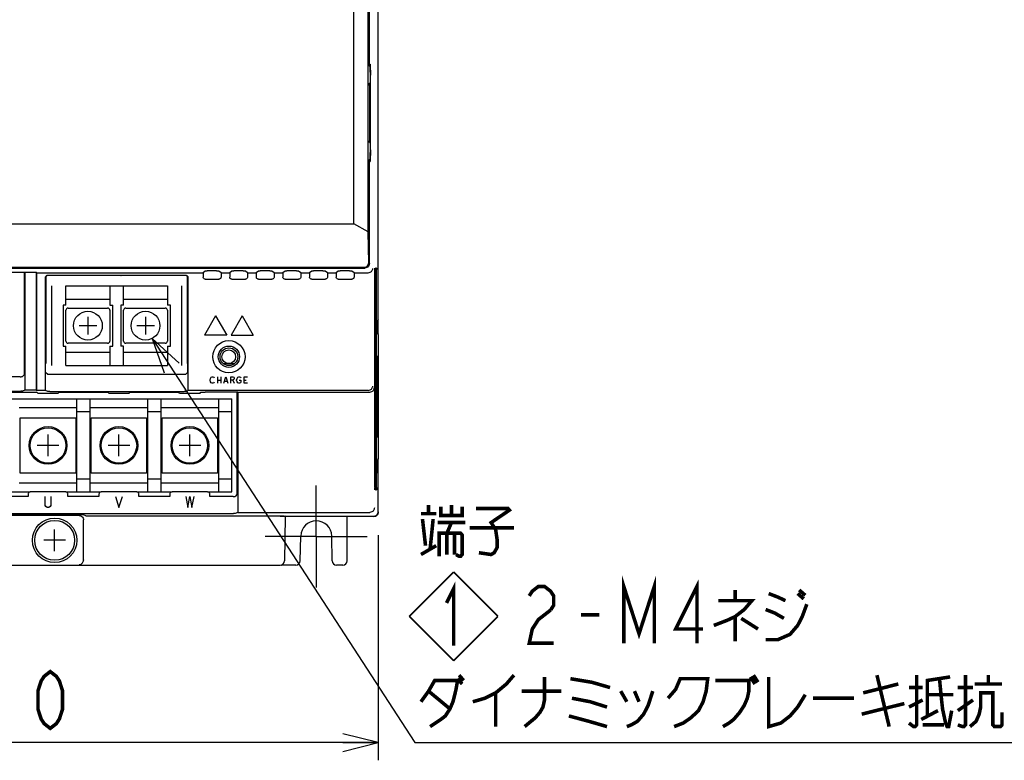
# Model space of a CAD drawing. Extents: x 0 to 1680, y 0 to 1188.
# Tile 13 of 31: x 924 to 1146, y 476 to 643. Entities that reach past the tile are written whole.
import ezdxf

# ---------------------------------------------------------------- set-up
doc = ezdxf.new("R2010")
doc.units = 0
doc.header["$LTSCALE"] = 92.4
doc.linetypes.add('CENTER', pattern=[0.6, 0.375, -0.075, 0.075, -0.075])
doc.layers.get('0').update_dxf_attribs({"linetype": 'CONTINUOUS'})
for name, color, linetype in [('ALL_AXIS', 7, 'CONTINUOUS'), ('ALL_CURVE', 7, 'CONTINUOUS'), ('ALL_DIM', 7, 'CONTINUOUS'), ('ALL_FEATURES', 7, 'CONTINUOUS'), ('ALL_NOTE', 7, 'CONTINUOUS')]:
    doc.layers.add(name, color=color, linetype=linetype)
doc.dimstyles.get("Standard").update_dxf_attribs({"dimtxt": 2.5, "dimasz": 2.5, "dimexe": 1.25, "dimexo": 0.625, "dimtad": 1, "dimcen": 2.5, "dimazin": 3, "dimtfac": 1, "dimtmove": 0, "dimatfit": 3})

# ---------------------------------------------------------------- blocks, each defined once
blk = doc.blocks.new('_OPEN')
at = {"color": 0, "linetype": 'BYBLOCK'}
for p, q in [((0, 0), (-1, 0.25)), ((-1, -0.25), (0, 0)), ((-1, 0), (0, 0))]:
    blk.add_line(p, q, dxfattribs=at)
blk = doc.blocks.new('*D2')
at = {"layer": 'ALL_DIM', "color": 2, "linetype": 'CONTINUOUS'}
for p, q in [((1005, 526.79), (1005, 476)), ((835, 526.04), (835, 476)), ((835, 480), (920, 480)), ((1005, 480), (920, 480))]:
    blk.add_line(p, q, dxfattribs=at)
at = {"layer": 'ALL_DIM', "color": 2, "linetype": 'CONTINUOUS', "xscale": 8, "yscale": 8, "zscale": 8, "rotation": 180}
blk.add_blockref('_OPEN', (835, 480), dxfattribs=at)
at = {"layer": 'ALL_DIM', "color": 2, "linetype": 'CONTINUOUS', "xscale": 8, "yscale": 8, "zscale": 8}
blk.add_blockref('_OPEN', (1005, 480), dxfattribs=at)
blk = doc.blocks.new('REV_BL0', base_point=(1021.99, 508.46))
at = {"color": 7, "linetype": 'CONTINUOUS', "const_width": 0.4}
for points in [[(1021.99, 518.46), (1011.99, 508.46)], [(1021.99, 518.46), (1031.99, 508.46)], [(1021.99, 498.46), (1011.99, 508.46)], [(1021.99, 498.46), (1031.99, 508.46)]]:
    blk.add_lwpolyline(points, dxfattribs=at)
at = {"color": 2, "linetype": 'CONTINUOUS', "const_width": 0.8}
blk.add_lwpolyline([(1020.39, 511.48), (1021.99, 514.68), (1021.99, 501.88)], dxfattribs=at)

msp = doc.modelspace()

# ---------------------------------------------------------------- linework, layer by layer
at = {"color": 6, "linetype": 'CONTINUOUS'}
for p, q in [((931.35, 565), (931.35, 583)), ((960.65, 565), (960.65, 583))]:
    msp.add_line(p, q, dxfattribs=at)
at = {"color": 7, "linetype": 'CONTINUOUS'}
for p, q in [((934.55, 583), (957.45, 583)), ((934.55, 578.6), (934.55, 583)), ((944.45, 583), (944.45, 578.6)), ((947.55, 578.6), (947.55, 583)), ((957.45, 583), (957.45, 578.6)), ((934.55, 580), (944.45, 580)), ((947.55, 580), (957.45, 580)), ((934.55, 578.6), (933.9, 578.6)), ((933.9, 578.6), (933.9, 569.4)), ((934.55, 570.525), (934.55, 577.475)), ((935.05, 577.975), (943.95, 577.975)), ((944.45, 578.6), (945.1, 578.6)), ((944.45, 577.475), (944.45, 570.525)), ((945.1, 569.4), (945.1, 578.6)), ((947.55, 578.6), (946.9, 578.6)), ((946.9, 578.6), (946.9, 569.4)), ((947.55, 570.525), (947.55, 577.475)), ((948.05, 577.975), (956.95, 577.975)), ((958.1, 578.6), (957.45, 578.6)), ((957.45, 577.475), (957.45, 570.525)), ((958.1, 569.4), (958.1, 578.6)), ((933.9, 569.4), (934.55, 569.4)), ((934.55, 565), (934.55, 569.4)), ((943.95, 570.025), (935.05, 570.025)), ((944.45, 569.4), (945.1, 569.4)), ((944.45, 569.4), (944.45, 565)), ((947.55, 569.4), (946.9, 569.4)), ((947.55, 565), (947.55, 569.4)), ((956.95, 570.025), (948.05, 570.025)), ((957.45, 569.4), (958.1, 569.4)), ((957.45, 569.4), (957.45, 565)), ((934.55, 568), (944.45, 568)), ((947.55, 568), (957.45, 568)), ((934.55, 565), (957.45, 565)), ((918.997, 557.5), (972, 557.5)), ((937, 536.5), (937, 557.5)), ((940, 536.5), (940, 557.5)), ((953, 536.5), (953, 557.5)), ((956, 536.5), (956, 557.5)), ((969, 536.5), (969, 557.5)), ((972, 536.5), (972, 557.5)), ((937, 555.5), (924, 555.5)), ((953, 555.5), (940, 555.5)), ((969, 555.5), (956, 555.5)), ((924.25, 553.25), (936.75, 553.25)), ((924.25, 540.75), (924.25, 553.25)), ((936.75, 553.25), (936.75, 540.75)), ((940, 554.6), (937, 554.6)), ((940.25, 553.25), (952.75, 553.25)), ((940.25, 540.75), (940.25, 553.25)), ((952.75, 553.25), (952.75, 540.75)), ((956, 554.6), (953, 554.6)), ((956.25, 553.25), (968.75, 553.25)), ((956.25, 540.75), (956.25, 553.25)), ((968.75, 553.25), (968.75, 540.75)), ((972, 554.6), (969, 554.6)), ((936.75, 540.75), (924.25, 540.75)), ((952.75, 540.75), (940.25, 540.75)), ((968.75, 540.75), (956.25, 540.75)), ((937, 538.5), (924, 538.5)), ((940, 539.4), (937, 539.4)), ((953, 538.5), (940, 538.5)), ((956, 539.4), (953, 539.4)), ((969, 538.5), (956, 538.5)), ((972, 539.4), (969, 539.4)), ((918.5, 536.5), (926.5, 536.5)), ((934.5, 536.5), (942.5, 536.5)), ((950.5, 536.5), (958.5, 536.5)), ((966.5, 536.5), (972, 536.5))]:
    msp.add_line(p, q, dxfattribs=at)
at = {"color": 4, "linetype": 'CONTINUOUS'}
for p, q in [((939.5, 576), (939.5, 572)), ((952.5, 576), (952.5, 572)), ((941.5, 574), (937.5, 574)), ((954.5, 574), (950.5, 574))]:
    msp.add_line(p, q, dxfattribs=at)
at = {"color": 40, "linetype": 'CONTINUOUS'}
for p, q in [((930.5, 544.55), (930.5, 549.45)), ((946.5, 544.55), (946.5, 549.45)), ((962.5, 544.55), (962.5, 549.45)), ((932.95, 547), (928.05, 547)), ((948.95, 547), (944.05, 547)), ((964.95, 547), (960.05, 547))]:
    msp.add_line(p, q, dxfattribs=at)
at = {"color": 7, "linetype": 'CONTINUOUS'}
for centre, radius in [((939.5, 574), 3.25), ((952.5, 574), 3.25), ((930.5, 547), 4.25), ((930.5, 547), 4), ((946.5, 547), 4.25), ((946.5, 547), 4), ((962.5, 547), 4.25), ((962.5, 547), 4)]:
    msp.add_circle(centre, radius, dxfattribs=at)
for centre, start, end in [((935.05, 577.475), 90, 180), ((943.95, 577.475), 0, 90), ((948.05, 577.475), 90, 180), ((956.95, 577.475), 0, 90), ((935.05, 570.525), 180, 270), ((943.95, 570.525), 270, 360), ((948.05, 570.525), 180, 270), ((956.95, 570.525), 270, 360)]:
    msp.add_arc(centre, 0.5, start, end, dxfattribs=at)
at = {"layer": 'ALL_AXIS', "color": 7, "linetype": 'CONTINUOUS'}
for p, q in [((1005, 575.367), (1004.816, 575.183)), ((970.051, 565.45), (972.549, 565.45)), ((1005, 540.633), (1004.816, 540.817))]:
    msp.add_line(p, q, dxfattribs=at)
at = {"layer": 'ALL_AXIS', "color": 7, "linetype": 'CENTER'}
for q in [(991, 538), (979.5, 526.5), (1002.5, 526.5), (991, 515)]:
    msp.add_line((991, 526.5), q, dxfattribs=at)
at = {"layer": 'ALL_AXIS', "color": 7, "linetype": 'CONTINUOUS'}
for points in [[(1004.816, 575.183), (1004.811, 575.146), (1004.806, 575.046), (1004.801, 574.888), (1004.797, 574.678), (1004.794, 574.426), (1004.792, 574.142), (1004.791, 573.839), (1004.791, 573.528), (1004.792, 573.225), (1004.794, 572.941), (1004.797, 572.689), (1004.801, 572.479), (1004.806, 572.321), (1004.811, 572.221), (1004.816, 572.184)], [(1004.816, 543.816), (1004.811, 543.779), (1004.806, 543.679), (1004.801, 543.521), (1004.797, 543.311), (1004.794, 543.059), (1004.792, 542.775), (1004.791, 542.472), (1004.791, 542.161), (1004.792, 541.858), (1004.794, 541.574), (1004.797, 541.322), (1004.801, 541.112), (1004.806, 540.954), (1004.811, 540.854), (1004.816, 540.817)]]:
    msp.add_lwpolyline(points, dxfattribs=at)
for centre, radius in [((971.27, 567), 1.55), ((932, 525.6), 5), ((932, 525.6), 4.5)]:
    msp.add_circle(centre, radius, dxfattribs=at)
at = {"layer": 'ALL_CURVE', "color": 4, "linetype": 'CONTINUOUS'}
for p, q in [((968.3, 576.2), (965.8, 571.87)), ((968.3, 576.2), (970.8, 571.87)), ((974.3, 576.2), (971.8, 571.87)), ((974.3, 576.2), (976.8, 571.87)), ((970.8, 571.87), (965.8, 571.87)), ((971.8, 571.87), (976.8, 571.87)), ((967.05, 561.75), (967.144, 562.125)), ((967.144, 562.125), (967.331, 562.375)), ((967.331, 562.375), (967.519, 562.5)), ((967.519, 562.5), (967.706, 562.5)), ((967.706, 562.5), (967.894, 562.375)), ((967.894, 562.375), (967.987, 562.25)), ((968.737, 562.5), (968.737, 561)), ((969.487, 562.5), (969.487, 561)), ((970.144, 561), (970.612, 562.5)), ((970.612, 562.5), (971.081, 561)), ((971.737, 562.5), (972.206, 562.5)), ((971.737, 561), (971.737, 562.5)), ((972.206, 562.5), (972.394, 562.375)), ((972.394, 562.375), (972.487, 562.25)), ((972.487, 562), (972.394, 561.875)), ((972.487, 562.25), (972.487, 562)), ((973.05, 561.75), (973.144, 562.125)), ((973.144, 562.125), (973.331, 562.375)), ((973.331, 562.375), (973.519, 562.5)), ((973.519, 562.5), (973.706, 562.5)), ((973.706, 562.5), (973.894, 562.375)), ((973.894, 562.375), (973.987, 562.25)), ((974.737, 562.5), (975.487, 562.5)), ((974.737, 561), (974.737, 562.5)), ((967.144, 561.375), (967.05, 561.75)), ((967.331, 561.125), (967.144, 561.375)), ((967.519, 561), (967.331, 561.125)), ((967.706, 561), (967.519, 561)), ((967.894, 561.125), (967.706, 561)), ((967.987, 561.25), (967.894, 561.125)), ((968.737, 561.75), (969.487, 561.75)), ((970.331, 561.5), (970.894, 561.5)), ((972.206, 561.75), (971.737, 561.75)), ((972.394, 561.875), (972.206, 561.75)), ((972.206, 561.75), (972.487, 561)), ((973.144, 561.375), (973.05, 561.75)), ((973.331, 561.125), (973.144, 561.375)), ((973.519, 561), (973.331, 561.125)), ((973.706, 561), (973.519, 561)), ((973.612, 561.75), (973.987, 561.75)), ((973.894, 561.125), (973.706, 561)), ((973.987, 561.25), (973.894, 561.125)), ((973.987, 561.75), (973.987, 561.25)), ((974.737, 561.75), (975.206, 561.75)), ((975.487, 561), (974.737, 561)), ((929.87, 533.417), (929.87, 535.5)), ((931.12, 535.5), (931.12, 533.417)), ((945.72, 535.5), (946.501, 533)), ((946.501, 533), (947.283, 535.5)), ((961.57, 535.5), (962.039, 533)), ((962.039, 533), (962.508, 535.5)), ((962.508, 535.5), (962.976, 533)), ((962.976, 533), (963.445, 535.5)), ((930.026, 533.208), (929.87, 533.417)), ((930.339, 533), (930.026, 533.208)), ((930.964, 533.208), (930.651, 533)), ((931.12, 533.417), (930.964, 533.208)), ((930.651, 533), (930.339, 533))]:
    msp.add_line(p, q, dxfattribs=at)
at = {"layer": 'ALL_CURVE', "color": 40, "linetype": 'CONTINUOUS'}
for p, q in [((932, 523.15), (932, 528.05)), ((934.45, 525.6), (929.55, 525.6))]:
    msp.add_line(p, q, dxfattribs=at)
at = {"layer": 'ALL_DIM', "color": 2, "linetype": 'CONTINUOUS', "const_width": 0.8}
msp.add_lwpolyline([(931.008, 483.2), (929.632, 484.267), (928.944, 485.333), (928.256, 487.467), (928.256, 491.733), (928.944, 493.867), (929.632, 494.933), (931.008, 496), (932.384, 494.933), (933.072, 493.867), (933.76, 491.733), (933.76, 487.467), (933.072, 485.333), (932.384, 484.267), (931.008, 483.2)], dxfattribs=at)
at = {"layer": 'ALL_FEATURES', "color": 7, "linetype": 'CONTINUOUS'}
for p, q in [((1005, 571.991), (1005, 782.009)), ((999.5, 597), (999.5, 659.73)), ((1002.744, 595.138), (1002.744, 656.357)), ((1003, 632.5), (1003, 656.406)), ((1003.01, 633), (1003.01, 656.401)), ((1003, 633), (1003.01, 633)), ((1003.01, 633), (1003.18, 633)), ((1003, 632.5), (1003.136, 632.364)), ((1003.154, 631.515), (1003.142, 632.214)), ((1003.157, 631.153), (1003.154, 631.515)), ((1003.157, 631.153), (1003.157, 613.014)), ((1003.099, 628.675), (1003.041, 628.675)), ((1003.232, 613.62), (1003.231, 630.514)), ((1003.032, 628.176), (1003.032, 615.694)), ((1003.108, 615.822), (1003.107, 628.307)), ((1003.041, 615.325), (1003.099, 615.325)), ((1003.156, 612.669), (1003.157, 613.014)), ((1003.23, 613.352), (1003.194, 611.286)), ((1003, 611.5), (1003.136, 611.636)), ((1003, 588), (1003, 611.5)), ((1003.01, 611), (1003, 611)), ((1003.01, 611), (1003.18, 611)), ((1003.01, 588.043), (1003.01, 611)), ((1003.142, 611.786), (1003.151, 612.3)), ((1003.151, 612.3), (1003.156, 612.669)), ((837.279, 597), (999.5, 597)), ((1002.744, 595.138), (999.5, 597)), ((1002.83, 588.17), (1002.744, 595.138)), ((838, 587), (1002, 587)), ((838.157, 587.157), (1001.843, 587.157)), ((965.983, 586.328), (965.476, 585.938)), ((968.517, 586.341), (966.387, 586.341)), ((969.524, 585.938), (969.017, 586.328)), ((971.983, 586.328), (971.476, 585.938)), ((974.517, 586.341), (972.387, 586.341)), ((975.524, 585.938), (975.017, 586.328)), ((977.983, 586.328), (977.476, 585.938)), ((980.517, 586.341), (978.387, 586.341)), ((981.524, 585.938), (981.017, 586.328)), ((983.983, 586.328), (983.476, 585.938)), ((986.517, 586.341), (984.387, 586.341)), ((987.524, 585.938), (987.017, 586.328)), ((989.983, 586.328), (989.476, 585.938)), ((992.517, 586.341), (990.387, 586.341)), ((993.524, 585.938), (993.017, 586.328)), ((995.983, 586.328), (995.476, 585.938)), ((998.517, 586.341), (996.387, 586.341)), ((999.524, 585.938), (999.017, 586.328)), ((1002.977, 587.798), (1002.985, 587.82)), ((1002.985, 587.82), (1003.01, 588.043)), ((1004.195, 586.501), (1004.196, 537.369)), ((1004.239, 587), (1004.204, 587)), ((1004.248, 537.497), (1004.247, 586.632)), ((1004.283, 586.501), (1004.283, 537.369)), ((1004.326, 587), (1004.291, 587)), ((1004.335, 537.497), (1004.335, 586.632)), ((1004.37, 586.501), (1004.37, 537.369)), ((1004.414, 587), (1004.379, 587)), ((1004.422, 537.497), (1004.422, 586.632)), ((1004.457, 586.501), (1004.457, 537.369)), ((1004.501, 587), (1004.466, 587)), ((1004.51, 537.497), (1004.509, 586.632)), ((1004.544, 586.501), (1004.545, 537.369)), ((1004.588, 587), (1004.553, 587)), ((1004.597, 537.497), (1004.596, 586.632)), ((925.2, 586), (917.763, 585.999)), ((925.287, 586.067), (925.2, 586)), ((925.2, 562.989), (925.2, 586)), ((925.287, 586.067), (927.832, 586.067)), ((925.287, 586.067), (925.287, 559.49)), ((927.832, 586.067), (928, 585.938)), ((927.832, 586.067), (927.832, 559.49)), ((928, 585.938), (965.476, 585.938)), ((928, 559.407), (928, 585.938)), ((929.93, 559.407), (929.93, 584.87)), ((930, 584.8), (930, 565.5)), ((930.43, 585.37), (961.57, 585.37)), ((945, 585.3), (930.5, 585.3)), ((945.042, 585.342), (945, 585.3)), ((946.958, 585.342), (945.042, 585.342)), ((946.958, 585.342), (947, 585.3)), ((961.5, 585.3), (947, 585.3)), ((962, 565.5), (962, 584.8)), ((962.07, 584.87), (962.07, 559.407)), ((965.476, 585.938), (965.476, 584.976)), ((965.976, 584.476), (969.024, 584.476)), ((969.524, 585.938), (971.476, 585.938)), ((969.524, 585.938), (969.524, 584.976)), ((971.476, 585.938), (971.476, 584.976)), ((971.976, 584.476), (975.024, 584.476)), ((975.524, 585.938), (977.476, 585.938)), ((975.524, 585.938), (975.524, 584.976)), ((977.476, 585.938), (977.476, 584.976)), ((977.976, 584.476), (981.024, 584.476)), ((981.524, 585.938), (983.476, 585.938)), ((981.524, 585.938), (981.524, 584.976)), ((983.476, 585.938), (983.476, 584.976)), ((983.976, 584.476), (987.024, 584.476)), ((987.524, 585.938), (989.476, 585.938)), ((987.524, 585.938), (987.524, 584.976)), ((989.476, 585.938), (989.476, 584.976)), ((989.976, 584.476), (993.024, 584.476)), ((993.524, 585.938), (995.476, 585.938)), ((993.524, 585.938), (993.524, 584.976)), ((995.476, 585.938), (995.476, 584.976)), ((995.976, 584.476), (999.024, 584.476)), ((999.524, 585.938), (1002.728, 585.938)), ((999.524, 585.938), (999.524, 584.976)), ((1002.745, 585.938), (1002.728, 585.938)), ((1004.794, 572.993), (1005, 573)), ((1005.009, 571.991), (1004.816, 572.184)), ((1005.026, 570.974), (1005.009, 571.991)), ((1005.026, 545.026), (1005.026, 570.974)), ((1004.938, 567.236), (1004.888, 567.236)), ((1004.95, 566.786), (1004.952, 566.44)), ((929.958, 565.458), (930, 565.5)), ((929.958, 563.542), (929.958, 565.458)), ((962.042, 565.458), (962, 565.5)), ((962.042, 563.542), (962.042, 565.458)), ((924.228, 562.5), (919.05, 562.5)), ((925.2, 562.989), (924.728, 562.517)), ((929.958, 563.542), (930.437, 563.063)), ((930.937, 563.046), (961.063, 563.046)), ((962.042, 563.542), (961.563, 563.063)), ((919.05, 559.202), (924.355, 559.203)), ((925.287, 559.49), (924.728, 559.211)), ((927.832, 559.49), (925.287, 559.49)), ((927.832, 559.49), (928, 559.407)), ((929.93, 559.407), (928, 559.407)), ((928.192, 558.808), (928.017, 558.983)), ((930.437, 559.153), (929.93, 559.407)), ((930.937, 559.145), (961.19, 559.145)), ((931.808, 558.791), (932.238, 558.792)), ((932.808, 558.808), (932.983, 558.983)), ((933.553, 558.998), (933.983, 559)), ((944.192, 558.808), (944.017, 558.983)), ((947.808, 558.791), (948.238, 558.792)), ((948.808, 558.808), (948.983, 558.983)), ((949.553, 558.998), (949.983, 559)), ((960.192, 558.808), (960.017, 558.983)), ((961.563, 559.153), (962.07, 559.407)), ((1002.728, 559.407), (962.07, 559.407)), ((963.808, 558.791), (964.237, 558.792)), ((964.808, 558.808), (964.983, 558.983)), ((965.553, 558.998), (965.983, 559)), ((973.2, 559), (965.983, 559)), ((973.287, 559.044), (973.2, 559)), ((973.2, 535.989), (973.2, 559)), ((973.287, 559.044), (1003.091, 559.044)), ((973.287, 559.044), (973.287, 531.909)), ((1002.728, 559.407), (1002.745, 559.407)), ((1003.108, 559.044), (1003.091, 559.044)), ((1004.875, 549.215), (1004.874, 549.562)), ((1004.938, 548.764), (1004.888, 548.764)), ((1005.009, 544.009), (1005.026, 545.026)), ((1005, 543), (1004.794, 543.007)), ((1005.009, 544.009), (1004.816, 543.816)), ((1005, 532), (1005, 544.009)), ((926, 535.5), (919, 535.5)), ((926, 536), (926, 535.5)), ((934.5, 536.5), (926.5, 536.5)), ((935, 535.5), (935, 536)), ((942, 535.5), (935, 535.5)), ((942, 536), (942, 535.5)), ((950.5, 536.5), (942.5, 536.5)), ((951, 535.5), (951, 536)), ((958, 535.5), (951, 535.5)), ((958, 536), (958, 535.5)), ((966.5, 536.5), (958.5, 536.5)), ((967, 535.5), (967, 536)), ((972.228, 535.5), (967, 535.5)), ((973.2, 535.989), (972.728, 535.517)), ((1004.204, 537), (1004.239, 537)), ((1004.291, 537), (1004.326, 537)), ((1004.379, 537), (1004.414, 537)), ((1004.466, 537), (1004.501, 537)), ((1004.553, 537), (1004.588, 537)), ((840.772, 531.621), (972.355, 531.622)), ((937.501, 531.2), (902.499, 531.2)), ((939, 531.091), (938.517, 531.332)), ((973.287, 531.909), (972.728, 531.63)), ((973.287, 531.909), (1003.091, 531.909)), ((984, 531), (982.86, 531.01)), ((984, 531), (983.825, 520.983)), ((984, 531), (984, 531.074)), ((1004, 531), (984, 531)), ((984.2, 531), (984.052, 531.074)), ((998, 521), (998, 531)), ((1003.091, 531.909), (1003.108, 531.91)), ((938.5, 521.174), (938.5, 530.201)), ((987.403, 520.983), (987.501, 526.561)), ((994.597, 520.983), (994.499, 526.561)), ((857.174, 520), (982.826, 520)), ((938.5, 521.174), (938.499, 521.14)), ((986.403, 520), (983.175, 520)), ((997, 520), (995.597, 520))]:
    msp.add_line(p, q, dxfattribs=at)
for points in [[(1003.18, 633), (1003.184, 632.977), (1003.188, 632.915), (1003.192, 632.825), (1003.194, 632.714)], [(1003.142, 632.214), (1003.14, 632.294), (1003.138, 632.345), (1003.136, 632.364)], [(1003.194, 632.714), (1003.23, 630.648), (1003.231, 630.514)], [(1003.032, 628.176), (1003.032, 628.306), (1003.033, 628.426), (1003.034, 628.529), (1003.036, 628.608), (1003.038, 628.658), (1003.041, 628.675)], [(1003.099, 628.675), (1003.101, 628.658), (1003.103, 628.608), (1003.105, 628.529), (1003.107, 628.427), (1003.107, 628.307)], [(1003.041, 615.325), (1003.038, 615.342), (1003.036, 615.392), (1003.034, 615.471), (1003.033, 615.574), (1003.032, 615.694)], [(1003.108, 615.822), (1003.107, 615.693), (1003.107, 615.573), (1003.105, 615.471), (1003.103, 615.392), (1003.101, 615.342), (1003.099, 615.325)], [(1003.232, 613.62), (1003.231, 613.486), (1003.23, 613.352)], [(1003.136, 611.636), (1003.138, 611.655), (1003.14, 611.706), (1003.142, 611.786)], [(1003.194, 611.286), (1003.192, 611.175), (1003.188, 611.085), (1003.184, 611.023), (1003.18, 611)], [(965.983, 586.328), (965.996, 586.331), (966.026, 586.333), (966.073, 586.336), (966.135, 586.338), (966.21, 586.339), (966.296, 586.34), (966.387, 586.341)], [(968.517, 586.341), (968.613, 586.341), (968.704, 586.34), (968.79, 586.339), (968.865, 586.338), (968.927, 586.336), (968.974, 586.333), (969.004, 586.331), (969.017, 586.328)], [(971.983, 586.328), (971.996, 586.331), (972.026, 586.333), (972.073, 586.336), (972.135, 586.338), (972.21, 586.339), (972.296, 586.34), (972.387, 586.341)], [(974.517, 586.341), (974.613, 586.341), (974.704, 586.34), (974.79, 586.339), (974.865, 586.338), (974.927, 586.336), (974.974, 586.333), (975.004, 586.331), (975.017, 586.328)], [(977.983, 586.328), (977.996, 586.331), (978.026, 586.333), (978.073, 586.336), (978.135, 586.338), (978.21, 586.339), (978.296, 586.34), (978.387, 586.341)], [(980.517, 586.341), (980.613, 586.341), (980.704, 586.34), (980.79, 586.339), (980.865, 586.338), (980.927, 586.336), (980.974, 586.333), (981.004, 586.331), (981.017, 586.328)], [(983.983, 586.328), (983.996, 586.331), (984.026, 586.333), (984.073, 586.336), (984.135, 586.338), (984.21, 586.339), (984.296, 586.34), (984.387, 586.341)], [(986.517, 586.341), (986.613, 586.341), (986.704, 586.34), (986.79, 586.339), (986.865, 586.338), (986.927, 586.336), (986.974, 586.333), (987.004, 586.331), (987.017, 586.328)], [(989.983, 586.328), (989.996, 586.331), (990.026, 586.333), (990.073, 586.336), (990.135, 586.338), (990.21, 586.339), (990.296, 586.34), (990.387, 586.341)], [(992.517, 586.341), (992.613, 586.341), (992.704, 586.34), (992.79, 586.339), (992.865, 586.338), (992.927, 586.336), (992.974, 586.333), (993.004, 586.331), (993.017, 586.328)], [(995.983, 586.328), (995.996, 586.331), (996.026, 586.333), (996.073, 586.336), (996.135, 586.338), (996.21, 586.339), (996.296, 586.34), (996.387, 586.341)], [(998.517, 586.341), (998.613, 586.341), (998.704, 586.34), (998.79, 586.339), (998.865, 586.338), (998.927, 586.336), (998.974, 586.333), (999.004, 586.331), (999.017, 586.328)], [(1001.843, 587.157), (1002.039, 587.177), (1002.231, 587.237), (1002.414, 587.34), (1002.579, 587.488), (1002.713, 587.682), (1002.801, 587.914), (1002.83, 588.17)], [(1003, 588), (1002.975, 587.777), (1002.901, 587.566), (1002.782, 587.376), (1002.624, 587.218), (1002.434, 587.099), (1002.223, 587.025), (1002, 587)], [(1002.745, 585.938), (1002.96, 585.965), (1003.151, 586.029), (1003.313, 586.12), (1003.447, 586.231), (1003.555, 586.355), (1003.638, 586.49), (1003.697, 586.629), (1003.732, 586.771), (1003.745, 586.912)], [(1004.195, 586.501), (1004.196, 586.631), (1004.196, 586.751), (1004.198, 586.854), (1004.2, 586.933), (1004.202, 586.983), (1004.204, 587)], [(1004.239, 587), (1004.241, 586.983), (1004.243, 586.933), (1004.245, 586.854), (1004.247, 586.752), (1004.247, 586.632)], [(1004.283, 586.501), (1004.283, 586.631), (1004.284, 586.751), (1004.285, 586.854)], [(1004.285, 586.854), (1004.287, 586.933), (1004.289, 586.983), (1004.291, 587)], [(1004.326, 587), (1004.329, 586.983), (1004.331, 586.933), (1004.332, 586.854)], [(1004.332, 586.854), (1004.334, 586.752), (1004.335, 586.632)], [(1004.37, 586.501), (1004.37, 586.631), (1004.371, 586.751), (1004.372, 586.854)], [(1004.372, 586.854), (1004.374, 586.933), (1004.376, 586.983), (1004.379, 587)], [(1004.414, 587), (1004.416, 586.983), (1004.418, 586.933), (1004.42, 586.854)], [(1004.42, 586.854), (1004.421, 586.752), (1004.422, 586.632)], [(1004.457, 586.501), (1004.457, 586.631), (1004.458, 586.751), (1004.46, 586.854)], [(1004.46, 586.854), (1004.461, 586.933), (1004.464, 586.983), (1004.466, 587)], [(1004.501, 587), (1004.503, 586.983), (1004.505, 586.933), (1004.507, 586.854)], [(1004.507, 586.854), (1004.508, 586.752), (1004.509, 586.632)], [(1004.544, 586.501), (1004.545, 586.631), (1004.546, 586.751), (1004.547, 586.854)], [(1004.547, 586.854), (1004.549, 586.933), (1004.551, 586.983), (1004.553, 587)], [(1004.588, 587), (1004.59, 586.983), (1004.592, 586.933), (1004.594, 586.854)], [(1004.594, 586.854), (1004.596, 586.752), (1004.596, 586.632)], [(929.93, 584.87), (929.947, 585), (929.997, 585.12), (930.076, 585.224), (930.18, 585.303), (930.3, 585.353), (930.43, 585.37)], [(930.5, 585.3), (930.37, 585.283), (930.25, 585.233), (930.146, 585.154), (930.067, 585.05), (930.017, 584.93), (930, 584.8)], [(962, 584.8), (961.983, 584.93), (961.933, 585.05), (961.854, 585.154), (961.75, 585.233), (961.63, 585.283), (961.5, 585.3)], [(961.57, 585.37), (961.7, 585.353), (961.82, 585.303), (961.924, 585.224), (962.003, 585.12), (962.053, 585), (962.07, 584.87)], [(965.976, 584.476), (965.846, 584.493), (965.726, 584.543), (965.623, 584.623), (965.543, 584.726), (965.493, 584.846), (965.476, 584.976)], [(969.524, 584.976), (969.507, 584.846), (969.457, 584.726), (969.377, 584.623), (969.274, 584.543), (969.154, 584.493), (969.024, 584.476)], [(971.976, 584.476), (971.846, 584.493), (971.726, 584.543), (971.623, 584.623), (971.543, 584.726), (971.493, 584.846), (971.476, 584.976)], [(975.524, 584.976), (975.507, 584.846), (975.457, 584.726), (975.377, 584.623), (975.274, 584.543), (975.154, 584.493), (975.024, 584.476)], [(977.976, 584.476), (977.846, 584.493), (977.726, 584.543), (977.623, 584.623), (977.543, 584.726), (977.493, 584.846), (977.476, 584.976)], [(981.524, 584.976), (981.507, 584.846), (981.457, 584.726), (981.377, 584.623), (981.274, 584.543), (981.154, 584.493), (981.024, 584.476)], [(983.976, 584.476), (983.846, 584.493), (983.726, 584.543), (983.623, 584.623), (983.543, 584.726), (983.493, 584.846), (983.476, 584.976)], [(987.524, 584.976), (987.507, 584.846), (987.457, 584.726), (987.377, 584.623), (987.274, 584.543), (987.154, 584.493), (987.024, 584.476)], [(989.976, 584.476), (989.846, 584.493), (989.726, 584.543), (989.623, 584.623), (989.543, 584.726), (989.493, 584.846), (989.476, 584.976)], [(993.524, 584.976), (993.507, 584.846), (993.457, 584.726), (993.377, 584.623), (993.274, 584.543), (993.154, 584.493), (993.024, 584.476)], [(995.976, 584.476), (995.846, 584.493), (995.726, 584.543), (995.623, 584.623), (995.543, 584.726), (995.493, 584.846), (995.476, 584.976)], [(999.524, 584.976), (999.507, 584.846), (999.457, 584.726), (999.377, 584.623), (999.274, 584.543), (999.154, 584.493), (999.024, 584.476)], [(1004.874, 549.562), (1004.874, 566.616), (1004.875, 566.785), (1004.877, 566.936), (1004.879, 567.062), (1004.882, 567.157), (1004.885, 567.216), (1004.888, 567.236)], [(1004.938, 567.236), (1004.941, 567.216), (1004.944, 567.157), (1004.947, 567.063), (1004.949, 566.937), (1004.95, 566.786)], [(1004.952, 566.44), (1004.951, 549.382), (1004.95, 549.214), (1004.949, 549.063), (1004.947, 548.937), (1004.944, 548.843), (1004.941, 548.784), (1004.938, 548.764)], [(924.228, 562.5), (924.355, 562.501), (924.473, 562.502), (924.576, 562.505), (924.655, 562.508), (924.707, 562.512), (924.728, 562.517)], [(930.437, 563.063), (930.458, 563.058), (930.51, 563.054), (930.59, 563.051), (930.692, 563.048), (930.81, 563.047), (930.937, 563.046)], [(961.063, 563.046), (961.19, 563.047), (961.308, 563.048), (961.41, 563.051), (961.49, 563.054), (961.542, 563.058), (961.563, 563.063)], [(1002.745, 559.407), (1002.961, 559.434), (1003.152, 559.499), (1003.314, 559.591), (1003.448, 559.703), (1003.556, 559.829), (1003.639, 559.964), (1003.697, 560.105), (1003.732, 560.248), (1003.745, 560.389)], [(1003.108, 559.044), (1003.324, 559.071), (1003.515, 559.136), (1003.677, 559.228), (1003.811, 559.34), (1003.919, 559.466), (1004.002, 559.601), (1004.06, 559.742), (1004.095, 559.885), (1004.108, 560.026)], [(919.05, 559), (927.237, 559), (927.447, 558.998), (927.634, 558.996), (927.793, 558.994), (927.913, 558.99), (927.989, 558.987), (928.017, 558.983)], [(924.728, 559.211), (924.707, 559.209), (924.655, 559.207), (924.576, 559.205), (924.473, 559.204), (924.355, 559.203)], [(928.192, 558.808), (928.221, 558.804), (928.297, 558.8), (928.416, 558.797), (928.575, 558.794), (928.762, 558.792), (928.972, 558.791), (931.808, 558.791)], [(930.937, 559.145), (930.81, 559.145), (930.692, 559.146), (930.59, 559.147), (930.51, 559.149), (930.458, 559.151), (930.437, 559.153)], [(932.238, 558.792), (932.425, 558.794), (932.584, 558.797), (932.703, 558.8), (932.779, 558.804), (932.808, 558.808)], [(932.983, 558.983), (933.011, 558.987), (933.087, 558.99), (933.207, 558.994), (933.366, 558.996), (933.553, 558.998)], [(933.983, 559), (943.237, 559), (943.447, 558.998), (943.634, 558.996), (943.793, 558.994), (943.913, 558.99), (943.989, 558.987), (944.017, 558.983)], [(944.192, 558.808), (944.221, 558.804), (944.297, 558.8), (944.416, 558.797), (944.575, 558.794), (944.762, 558.792), (944.972, 558.791), (947.808, 558.791)], [(948.238, 558.792), (948.425, 558.794), (948.584, 558.797), (948.703, 558.8), (948.779, 558.804), (948.808, 558.808)], [(948.983, 558.983), (949.011, 558.987), (949.087, 558.99), (949.207, 558.994), (949.366, 558.996), (949.553, 558.998)], [(949.983, 559), (959.237, 559), (959.447, 558.998), (959.634, 558.996), (959.793, 558.994), (959.913, 558.99), (959.989, 558.987), (960.017, 558.983)], [(960.192, 558.808), (960.221, 558.804), (960.297, 558.8), (960.416, 558.797), (960.575, 558.794), (960.762, 558.792), (960.972, 558.791), (963.808, 558.791)], [(961.563, 559.153), (961.542, 559.151), (961.49, 559.149), (961.41, 559.147), (961.308, 559.146), (961.19, 559.145)], [(964.237, 558.792), (964.425, 558.794), (964.583, 558.797), (964.703, 558.8), (964.779, 558.804), (964.808, 558.808)], [(964.983, 558.983), (965.011, 558.987), (965.087, 558.99), (965.207, 558.994), (965.365, 558.996), (965.553, 558.998)], [(1004.888, 548.764), (1004.885, 548.784), (1004.882, 548.843), (1004.879, 548.938), (1004.877, 549.064), (1004.875, 549.215)], [(1004.248, 537.497), (1004.247, 537.368), (1004.247, 537.248), (1004.245, 537.146), (1004.243, 537.067), (1004.241, 537.017), (1004.239, 537)], [(1004.335, 537.497), (1004.335, 537.368), (1004.334, 537.248), (1004.332, 537.146)], [(1004.422, 537.497), (1004.422, 537.368), (1004.421, 537.248), (1004.42, 537.146)], [(1004.51, 537.497), (1004.509, 537.368), (1004.508, 537.248), (1004.507, 537.146)], [(1004.597, 537.497), (1004.596, 537.368), (1004.596, 537.248), (1004.594, 537.146)], [(926.5, 536.5), (926.37, 536.483), (926.25, 536.433), (926.146, 536.354), (926.067, 536.25), (926.017, 536.13), (926, 536)], [(935, 536), (934.983, 536.13), (934.933, 536.25), (934.854, 536.354), (934.75, 536.433), (934.63, 536.483), (934.5, 536.5)], [(942.5, 536.5), (942.37, 536.483), (942.25, 536.433), (942.146, 536.354), (942.067, 536.25), (942.017, 536.13), (942, 536)], [(951, 536), (950.983, 536.13), (950.933, 536.25), (950.854, 536.354), (950.75, 536.433), (950.63, 536.483), (950.5, 536.5)], [(958.5, 536.5), (958.37, 536.483), (958.25, 536.433), (958.146, 536.354), (958.067, 536.25), (958.017, 536.13), (958, 536)], [(967, 536), (966.983, 536.13), (966.933, 536.25), (966.854, 536.354), (966.75, 536.433), (966.63, 536.483), (966.5, 536.5)], [(972.228, 535.5), (972.355, 535.501), (972.473, 535.502), (972.576, 535.505), (972.655, 535.508), (972.707, 535.512), (972.728, 535.517)], [(1004.204, 537), (1004.202, 537.017), (1004.2, 537.067), (1004.198, 537.146), (1004.196, 537.249), (1004.196, 537.369)], [(1004.285, 537.146), (1004.284, 537.249), (1004.283, 537.369)], [(1004.291, 537), (1004.289, 537.017), (1004.287, 537.067), (1004.285, 537.146)], [(1004.332, 537.146), (1004.331, 537.067), (1004.329, 537.017), (1004.326, 537)], [(1004.372, 537.146), (1004.371, 537.249), (1004.37, 537.369)], [(1004.379, 537), (1004.376, 537.017), (1004.374, 537.067), (1004.372, 537.146)], [(1004.42, 537.146), (1004.418, 537.067), (1004.416, 537.017), (1004.414, 537)], [(1004.46, 537.146), (1004.458, 537.249), (1004.457, 537.369)], [(1004.466, 537), (1004.464, 537.017), (1004.461, 537.067), (1004.46, 537.146)], [(1004.507, 537.146), (1004.505, 537.067), (1004.503, 537.017), (1004.501, 537)], [(1004.547, 537.146), (1004.546, 537.249), (1004.545, 537.369)], [(1004.553, 537), (1004.551, 537.017), (1004.549, 537.067), (1004.547, 537.146)], [(1004.594, 537.146), (1004.592, 537.067), (1004.59, 537.017), (1004.588, 537)], [(938.517, 531.332), (938.485, 531.336), (938.407, 531.34), (938.287, 531.343), (938.129, 531.345), (937.942, 531.347), (937.735, 531.349), (902.483, 531.349)], [(937.501, 531.2), (937.723, 531.175), (937.934, 531.101), (938.124, 530.982), (938.282, 530.824), (938.401, 530.634), (938.475, 530.423), (938.5, 530.201)], [(939, 531.091), (983.27, 531.09), (983.478, 531.089), (983.664, 531.087), (983.822, 531.084), (983.943, 531.081), (984.021, 531.078), (984.052, 531.074)], [(972.728, 531.63), (972.707, 531.628), (972.655, 531.626), (972.576, 531.624), (972.473, 531.623), (972.355, 531.622)], [(1004.108, 532.892), (1004.095, 532.751), (1004.06, 532.608), (1004.002, 532.467), (1003.919, 532.331), (1003.811, 532.206), (1003.677, 532.094), (1003.515, 532.001), (1003.324, 531.936), (1003.108, 531.91)], [(1005, 532), (1004.975, 531.777), (1004.901, 531.566), (1004.782, 531.376), (1004.624, 531.218), (1004.434, 531.099), (1004.223, 531.025), (1004, 531)], [(937.534, 520.141), (937.752, 520.174), (937.947, 520.252), (938.115, 520.363), (938.253, 520.499), (938.359, 520.65), (938.434, 520.811), (938.481, 520.976), (938.499, 521.14)]]:
    msp.add_lwpolyline(points, dxfattribs=at)
for radius in [3.637, 2.395, 2]:
    msp.add_circle((971.3, 567), radius, dxfattribs=at)
for centre, radius, start, end in [((1004, 532), 1, 270, 360), ((991, 526.5), 3.5, 1, 179), ((982.825, 521), 1, 270, 359), ((983.175, 521), 1, 259.88789, 270), ((986.403, 521), 1, 270, 359), ((995.597, 521), 1, 181, 270), ((997, 521), 1, 270, 360)]:
    msp.add_arc(centre, radius, start, end, dxfattribs=at)
at = {"layer": 'ALL_NOTE', "color": 2, "linetype": 'CONTINUOUS'}
for p, q in [((954.023, 571.129), (1013.278, 480)), ((1013.278, 480), (1014.278, 480)), ((1014.278, 480), (1168.39, 480))]:
    msp.add_line(p, q, dxfattribs=at)
msp.add_lwpolyline([(960.061, 565.513), (954.023, 571.129), (956.707, 563.332)], dxfattribs=at)
at = {"layer": 'ALL_NOTE', "color": 2, "linetype": 'CONTINUOUS', "const_width": 0.8}
for points in [[(1016.342, 531.6), (1016.342, 533.6)], [(1019.094, 533.2), (1019.094, 531.2), (1023.91, 531.2), (1023.91, 533.2)], [(1021.502, 533.6), (1021.502, 531.2)], [(1027.006, 532.8), (1034.23, 532.8), (1034.574, 532.4), (1030.446, 529.6), (1031.478, 528), (1031.822, 525.6), (1031.822, 524), (1031.134, 522.8), (1030.446, 522.4), (1027.694, 522.8)], [(1014.622, 531.6), (1018.062, 531.6)], [(1014.966, 530.4), (1015.654, 524.4)], [(1016.686, 523.6), (1017.374, 530.4)], [(1018.406, 529.6), (1024.598, 529.6)], [(1020.47, 527.2), (1021.502, 529.6)], [(1025.63, 528.4), (1035.606, 528.4)], [(1018.75, 522), (1018.75, 527.2), (1023.566, 527.2), (1023.91, 526.8), (1023.91, 522.4), (1023.566, 522), (1023.222, 522), (1022.534, 522.4)], [(1020.47, 527.2), (1020.47, 522.4)], [(1022.19, 527.2), (1022.19, 522.4)], [(1014.622, 522.4), (1018.062, 524.4)], [(1060.374, 502.4), (1060.374, 515.2), (1063.814, 504.533), (1067.254, 515.2), (1067.254, 502.4)], [(1039.046, 513.067), (1039.734, 514.133), (1041.11, 515.2), (1042.486, 515.2), (1043.862, 514.133), (1044.55, 513.067), (1044.55, 510.933), (1043.862, 509.867)], [(1076.886, 502.4), (1076.886, 515.2), (1072.07, 505.6), (1078.262, 505.6)], [(1085.486, 514.4), (1085.486, 512)], [(1093.054, 513.6), (1095.118, 512.8), (1096.838, 512)], [(1099.59, 513.6), (1100.966, 512.4)], [(1099.934, 514.4), (1101.31, 513.2)], [(1081.702, 512), (1089.27, 512), (1087.55, 510), (1085.486, 508.4), (1083.766, 507.6), (1080.67, 506.4)], [(1092.366, 503.2), (1095.118, 503.2), (1097.87, 504.4), (1099.59, 506.4), (1100.622, 508.4), (1101.654, 511.2)], [(1043.862, 509.867), (1041.11, 507.733), (1039.734, 505.6), (1039.046, 502.4), (1044.55, 502.4)], [(1050.742, 508.8), (1054.87, 508.8)], [(1085.486, 508.4), (1085.486, 502.8)], [(1092.366, 510), (1094.43, 509.2), (1096.494, 508)], [(1086.862, 508), (1090.646, 505.6)], [(1023.222, 495.2), (1024.254, 494)], [(1026.318, 489.2), (1029.07, 490), (1031.478, 491.2), (1033.886, 493.2), (1035.606, 495.2)], [(1089.614, 495.2), (1090.646, 493.6)], [(1117.478, 495.2), (1120.23, 483.6)], [(1126.422, 495.2), (1126.422, 484), (1126.078, 483.6), (1125.734, 483.6), (1124.702, 484.4)], [(1137.43, 495.2), (1137.43, 484), (1137.086, 483.6), (1136.742, 483.6), (1135.71, 484)], [(1142.59, 493.2), (1142.59, 495.2)], [(1014.622, 489.2), (1016.342, 491.6), (1017.718, 494), (1022.878, 494), (1022.534, 492), (1021.846, 489.2), (1021.158, 487.6), (1020.126, 486), (1019.094, 485.2), (1016.686, 483.6)], [(1022.878, 494.4), (1023.91, 493.2)], [(1042.486, 494.8), (1042.486, 489.6), (1042.142, 488), (1041.454, 486.8), (1040.422, 485.6), (1038.014, 483.6)], [(1048.334, 494.4), (1053.15, 493.6), (1057.278, 492.4)], [(1070.35, 490), (1072.07, 492), (1073.102, 494.4), (1079.294, 494.4), (1078.95, 491.6), (1078.262, 489.2), (1077.23, 487.2), (1075.51, 485.6), (1073.79, 484.4), (1071.726, 483.6)], [(1081.014, 494), (1088.582, 494), (1088.582, 491.6), (1088.238, 490), (1087.55, 488.4), (1086.518, 486.8), (1085.142, 485.2), (1084.11, 484.4), (1082.734, 483.6)], [(1088.926, 494.8), (1089.958, 493.2)], [(1093.054, 494.8), (1093.054, 483.6), (1095.806, 484.4), (1097.87, 486), (1099.59, 488), (1101.31, 490.8)], [(1114.382, 491.2), (1122.294, 493.2)], [(1133.99, 494.8), (1128.83, 494), (1128.83, 486)], [(1131.582, 494.4), (1131.926, 490.8), (1132.27, 487.6), (1132.958, 484.4), (1133.302, 483.6), (1133.646, 483.6), (1134.334, 487.2)], [(1139.494, 493.2), (1145.686, 493.2)], [(1016.342, 491.6), (1021.158, 487.6)], [(1031.478, 491.2), (1031.478, 483.6)], [(1037.326, 491.6), (1046.27, 491.6)], [(1059.686, 491.6), (1061.062, 489.2)], [(1066.91, 491.6), (1065.878, 488.4), (1064.846, 486.4), (1063.47, 484.8), (1062.094, 484), (1061.062, 483.6)], [(1062.782, 491.6), (1063.814, 489.2)], [(1124.702, 492.4), (1127.798, 492.4)], [(1128.83, 490.8), (1134.678, 490.8)], [(1135.71, 492.4), (1139.15, 492.4)], [(1138.462, 483.6), (1139.838, 484.8), (1140.526, 486.4), (1140.87, 488), (1140.87, 491.2), (1143.622, 491.2), (1143.622, 484), (1143.966, 483.6), (1145.342, 483.6), (1145.686, 484), (1145.686, 486.8)], [(1048.678, 490), (1052.806, 489.2), (1056.59, 488)], [(1103.03, 490), (1112.318, 490)], [(1114.038, 486.4), (1123.67, 488.8)], [(1124.702, 488), (1127.798, 489.6)], [(1135.71, 487.2), (1139.15, 489.6)], [(1047.99, 486), (1052.462, 484.8), (1056.59, 483.6)], [(1127.454, 485.2), (1131.238, 487.2)], [(1127.798, 484), (1132.614, 484)]]:
    msp.add_lwpolyline(points, dxfattribs=at)

# ---------------------------------------------------------------- block references
at = {"color": 2, "linetype": 'CONTINUOUS'}
msp.add_blockref('REV_BL0', (1021.993, 508.456), dxfattribs=at)

# ---------------------------------------------------------------- dimensions: what is measured, and where the dimension line sits
at = {"layer": 'ALL_DIM', "color": 2, "linetype": 'CONTINUOUS'}
dim = msp.add_linear_dim(base=(1005, 480), p1=(835, 527.039), p2=(1005, 527.789), dimstyle='Standard', dxfattribs=at)
dim.commit()
dim.dimension.update_dxf_attribs({"geometry": '*D2', "text_midpoint": (903.488, 480), "dimtype": 128})

doc.saveas('drawing.dxf')
